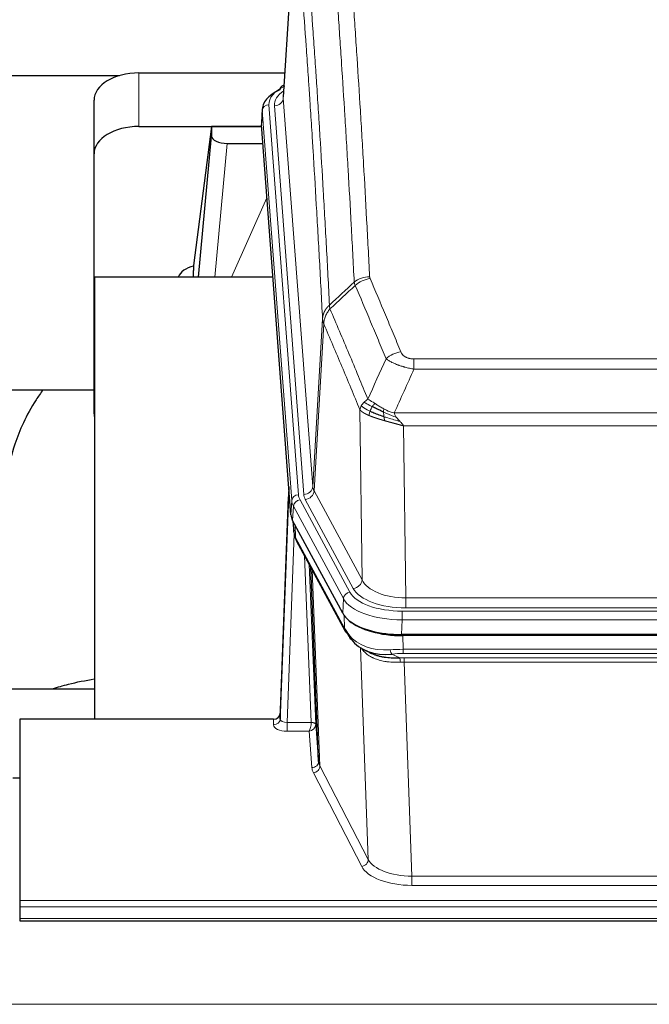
# Model space of a CAD drawing. Header units: inches. Extents: x 0 to 23760, y -13 to 16800.
# Tile 224 of 247: x 17904 to 18184, y 14336 to 14773. Entities that reach past the tile are written whole.
import ezdxf

# ---------------------------------------------------------------- set-up
doc = ezdxf.new("R2010")
doc.units = ezdxf.units.IN
doc.layers.add('254', color=7, linetype='Continuous', true_color=0xffffff)

msp = doc.modelspace()

# ---------------------------------------------------------------- linework, layer by layer
at = {"layer": '254', "color": 2, "linetype": 'Continuous', "lineweight": 25}
for p, q in [((18026.979, 14825.74), (18021.728, 14739.104)), ((17782.687, 14748.499), (17948.87, 14748.499)), ((17957.55, 14749.703), (18022.371, 14749.703)), ((18022.04, 14744.247), (18021.097, 14743.811)), ((17937.55, 14713.727), (17937.55, 14737.529)), ((18012.349, 14733.753), (18011.969, 14727.471)), ((18025.092, 14553.234), (18011.975, 14726.688)), ((17957.55, 14725.901), (18012.035, 14725.901)), ((17989.86, 14725.811), (17981.812, 14664.026)), ((18012.043, 14725.811), (17989.86, 14725.811)), ((17989.86, 14725.811), (17989.86, 14721.58)), ((17983.95, 14658.924), (17989.86, 14721.58)), ((17996.834, 14718.36), (18012.604, 14718.36)), ((17937.55, 14598.073), (17937.55, 14713.727)), ((17981.811, 14664.019), (17981.812, 14664.026)), ((17981.811, 14664.019), (17981.811, 14661.834)), ((17937.837, 14658.924), (17937.837, 14462.356)), ((18017.106, 14658.924), (17937.837, 14658.924)), ((17865.778, 14608.845), (17937.524, 14608.845)), ((18024.156, 14565.615), (18020.398, 14464.977)), ((18020.387, 14462.44), (18024.076, 14561.222)), ((18048.131, 14509.442), (18025.877, 14550.657)), ((18026.005, 14550.42), (18026.368, 14545.618)), ((18026.361, 14545.731), (18026.191, 14550.075)), ((18026.361, 14545.731), (18026.368, 14545.618)), ((18027.506, 14541.822), (18049.253, 14501.547)), ((18037.412, 14443.611), (18033.985, 14529.822)), ((18290.7, 14500.004), (18074.293, 14500.004)), ((18290.108, 14499.522), (18074.885, 14499.522)), ((18057.394, 14493.37), (18060.138, 14491.984)), ((17937.834, 14475.695), (17865.838, 14475.695)), ((18020.398, 14464.977), (18020.387, 14462.44)), ((17904.497, 14462.355), (17904.497, 14381.72)), ((18017.399, 14462.355), (17904.497, 14462.355)), ((18036.184, 14460.229), (18037.412, 14443.611)), ((17904.497, 14436.157), (17901.497, 14436.157)), ((17904.497, 14381.72), (17904.497, 14378.986)), ((17904.497, 14378.986), (17904.497, 14373.738)), ((17904.497, 14373.738), (17904.497, 14372.723)), ((17904.497, 14372.723), (18461.497, 14372.723))]:
    msp.add_line(p, q, dxfattribs=at)
at = {"layer": '254', "color": 110, "linetype": 'Continuous', "lineweight": 13}
for p, q in [((18026.981, 14825.118), (18021.733, 14738.529)), ((17957.55, 14725.901), (17957.55, 14749.703)), ((18015.349, 14735.537), (18028.46, 14562.177)), ((18017.741, 14735.102), (18030.807, 14562.329)), ((18021.733, 14738.529), (18034.799, 14565.756)), ((18012.355, 14732.967), (18011.975, 14726.688)), ((18025.466, 14559.607), (18012.355, 14732.967)), ((17996.834, 14718.36), (17991.227, 14658.924)), ((17998.639, 14658.924), (18014.435, 14694.147)), ((18034.799, 14565.756), (18039.176, 14640.432)), ((18039.732, 14638.098), (18035.38, 14563.846)), ((18079.825, 14622.551), (18285.168, 14622.551)), ((18079.825, 14617.988), (18079.825, 14622.551)), ((18285.168, 14617.988), (18079.825, 14617.988)), ((18056.732, 14524.303), (18055.775, 14599.954)), ((18071.094, 14598.508), (18293.899, 14598.508)), ((18289.787, 14592.764), (18075.207, 14592.764)), ((18075.207, 14592.764), (18076.175, 14516.268)), ((18029.157, 14559.886), (18051.331, 14518.82)), ((18052.856, 14520.495), (18031.505, 14560.038)), ((18035.38, 14563.846), (18056.732, 14524.303)), ((18025.092, 14553.234), (18025.466, 14559.607)), ((18026.25, 14557.029), (18025.877, 14550.657)), ((18048.424, 14515.964), (18026.25, 14557.029)), ((18026.007, 14550.415), (18026.361, 14545.731)), ((18026.928, 14548.71), (18027.146, 14543.152)), ((18026.511, 14544.76), (18023.38, 14460.908)), ((18027.146, 14543.152), (18048.894, 14502.877)), ((18034.186, 14460.995), (18031.164, 14535.047)), ((18033.291, 14531.107), (18036.184, 14460.229)), ((18034.53, 14528.812), (18037.998, 14441.601)), ((18076.175, 14511.854), (18076.175, 14516.268)), ((18076.175, 14516.268), (18288.818, 14516.268)), ((18048.131, 14509.442), (18048.424, 14515.964)), ((18288.818, 14511.854), (18076.175, 14511.854)), ((18048.894, 14502.877), (18048.717, 14508.512)), ((18074.586, 14510.431), (18290.407, 14510.431)), ((18074.586, 14506.525), (18074.586, 14510.431)), ((18074.586, 14506.525), (18074.293, 14500.004)), ((18290.407, 14506.525), (18074.586, 14506.525)), ((18074.885, 14499.522), (18075.076, 14493.431)), ((18059.483, 14399.986), (18056.047, 14494.126)), ((18070.052, 14491.337), (18073.505, 14489.592)), ((18075.076, 14491.566), (18075.076, 14493.431)), ((18075.076, 14493.431), (18289.917, 14493.431)), ((18289.917, 14491.566), (18075.076, 14491.566)), ((18075.418, 14487.758), (18075.418, 14489.623)), ((18075.418, 14489.623), (18289.575, 14489.623)), ((18075.418, 14487.758), (18078.892, 14392.582)), ((18289.575, 14487.758), (18075.418, 14487.758)), ((18017.389, 14459.907), (18017.399, 14462.355)), ((18023.38, 14460.908), (18023.38, 14456.993)), ((18023.38, 14460.908), (18034.185, 14460.908)), ((18023.38, 14456.993), (18033.222, 14456.993)), ((18034.416, 14440.845), (18033.222, 14456.993)), ((18056.574, 14396.923), (18035.089, 14438.538)), ((18037.998, 14441.601), (18059.483, 14399.986)), ((18078.892, 14392.582), (18286.102, 14392.582)), ((18078.892, 14392.582), (18078.892, 14388.481)), ((18286.102, 14388.481), (18078.892, 14388.481)), ((17904.497, 14381.72), (18461.497, 14381.72)), ((17904.497, 14378.986), (18461.497, 14378.986)), ((17904.497, 14373.738), (18461.497, 14373.738)), ((15118.997, 14335.609), (20343.997, 14335.609))]:
    msp.add_line(p, q, dxfattribs=at)
at = {"layer": '254', "color": 2, "linetype": 'Continuous', "lineweight": 25}
for centre, major_axis, ratio, start_param, end_param in [((17957.55, 14737.529), (-20, 0), 0.608706, 4.712389, 6.2831853), ((18022.354, 14741.087), (1.258, -2.724), 0.6272114, 3.1415983, 4.0254232), ((18039.369, 14733.25), (-27.03, 0.194), 0.4633579, 5.502135, 6.3212481), ((17957.55, 14713.727), (-20, 0), 0.608706, 4.712389, 6.2831853), ((17996.887, 14721.605), (7.027, 0.031), 0.4617281, 3.1395348, 4.7027345), ((17984.691, 14656.845), (10.208, 0), 0.7029015, 1.8567446, 2.8477011), ((17984.691, 14465.454), (-10.152, 515.131), 0.0020796, 5.0973622, 5.1034662), ((17957.55, 14598.073), (-20, 0), 0.608706, 0, 0.1694742), ((18052.113, 14553.673), (27.037, 0.006), 0.4611335, 3.1763491, 3.3855005), ((18054.156, 14525.943), (-27.174, 22.247), 0.2659533, 0.2482949, 0.2802751), ((18053.006, 14555.219), (26.161, 11.46), 0.4493681, 3.0159633, 3.1613144), ((18030.859, 14544.043), (3.584, 1.776), 0.8816114, 2.7716102, 3.1419462), ((18074.351, 14512.488), (27.023, 0.034), 0.4619935, 3.3853572, 3.670307), ((18074.351, 14512.488), (27.023, 0.034), 0.4619935, 3.670307, 4.7096668), ((18074.911, 14511.997), (27.01, 0.015), 0.4618579, 3.6271853, 4.7111791), ((18075.725, 14485.997), (-27.355, 20.182), 0.1876908, 0.3765826, 0.5974134), ((18052.773, 14503.447), (3.52, 1.9), 0.8606628, 3.1415888, 3.5094104), ((18073.029, 14483.135), (-23.434, 19.972), 0.1471226, 0.3626514, 0.5834823), ((18054.549, 14500.765), (3.195, 2.407), 0.6715965, 2.6043549, 3.391291), ((18074.822, 14514.815), (23.359, 16.381), 0.7286412, 3.1732971, 4.057134), ((18017.4, 14465.068), (3, 0.002), 0.9042699, 4.7116987, 6.2488686)]:
    msp.add_ellipse(centre, major_axis=major_axis, ratio=ratio, start_param=start_param, end_param=end_param, dxfattribs=at)
at = {"layer": '254', "color": 110, "linetype": 'Continuous', "lineweight": 13}
for centre, major_axis, ratio, start_param, end_param in [((18039.369, 14735.911), (-24.034, 0.016), 0.461198, 5.4992389, 6.318352), ((18022.354, 14741.087), (1.258, -2.724), 0.6272114, 2.6666598, 3.1415983), ((18041.76, 14735.476), (-24.034, 0.016), 0.461198, 5.6862399, 6.318352), ((18015.349, 14732.876), (2.991, 0.226), 0.8864705, 1.5038552, 3.0222916), ((18017.741, 14738.65), (3.989, 0.302), 0.8864705, 4.6454478, 6.1638843), ((18060.13, 14650.803), (-9.987, -0.512), 0.8285973, 4.6699673, 5.4273767), ((18060.317, 14650.011), (-9.188, -3.948), 0.8056434, 4.3791539, 5.1247913), ((18073.978, 14617.549), (-9.245, -3.812), 0.7933159, 4.3962573, 5.1392153), ((18024.076, 14559.069), (0.214, 6.443), 0.0117452, 0.5090713, 1.2305416), ((18030.807, 14565.877), (3.989, 0.302), 0.8864705, 4.6454478, 6.1638843), ((18054.825, 14566.267), (20.038, 0.241), 0.4621297, 3.1708089, 3.3799603), ((18027.074, 14561.131), (2.998, -0.112), 0.4302668, 3.1576572, 3.7226285), ((18028.46, 14559.516), (2.991, 0.226), 0.8864705, 1.5038552, 3.0222916), ((18029.157, 14557.225), (2.64, 1.425), 0.8606628, 1.1357626, 2.6541991), ((18052.478, 14562.567), (24.033, 0.005), 0.4611335, 3.1763491, 3.3855005), ((18054.825, 14562.719), (24.033, 0.005), 0.4611335, 3.1763491, 3.3855005), ((18031.505, 14563.586), (3.52, 1.9), 0.8606628, 4.2773553, 5.7957917), ((18052.478, 14559.906), (-27.028, 0.171), 0.4605352, 0.0378207, 0.2469722), ((18054.156, 14525.943), (-27.538, 20.422), 0.1820491, 0.3394771, 0.3714575), ((18031.025, 14543.722), (3.52, 1.9), 0.8606628, 2.7414655, 3.1415888), ((18052.856, 14524.043), (3.52, 1.9), 0.8606628, 4.2773553, 5.7957917), ((18076.096, 14523.327), (-24.002, 0.049), 0.477994, 0.2537759, 1.5750883), ((18076.096, 14526.875), (-20.002, 0.126), 0.5302672, 0.2567917, 1.5781041), ((18051.331, 14516.159), (2.64, 1.425), 0.8606628, 1.1357626, 2.6541991), ((18074.638, 14521.528), (24.02, 0.03), 0.4619935, 3.3853572, 4.7096668), ((18074.638, 14518.867), (-27.018, 0.111), 0.4567867, 0.246464, 1.5707737), ((18052.773, 14503.447), (3.52, 1.9), 0.8606628, 2.7414655, 3.1415888), ((18074.822, 14514.815), (25.329, 12.681), 0.6929209, 3.2824386, 4.1662755), ((18075.725, 14485.997), (-27.015, 0.091), 0.2751837, 4.7373543, 4.9581852), ((18070.052, 14495.173), (-0.368, 3.983), 0.2964475, 2.0527062, 2.8396422), ((18075.725, 14482.162), (-23.017, 0.318), 0.4083138, 4.7462544, 4.9670852), ((18076.207, 14479.811), (-24.025, 0.387), 0.4081205, 4.7518285, 4.8316761), ((18073.505, 14485.757), (0.131, -3.998), 0.1099517, 2.0830946, 2.8518059), ((18076.207, 14475.976), (-20.023, 0.877), 0.5868265, 4.777515, 4.8573626), ((18023.392, 14459.907), (6.003, 0.008), 0.4854373, 3.1388974, 4.7096937), ((18017.389, 14462.531), (-3, 0.013), 0.8746179, 1.5745081, 3.1116779), ((18023.392, 14462.531), (3.004, 0.138), 0.5390598, 3.1127167, 4.683513), ((18033.222, 14459.617), (0.506, 2.997), 0.2740591, 3.694004, 5.2037138), ((18033.222, 14459.617), (2.669, 1.608), 0.8008031, 4.262859, 5.7725688), ((18033.186, 14460.964), (-1.001, 0.011), 0.9036674, 3.0924533, 3.1882187), ((18034.185, 14460.047), (1.996, -0.13), 0.4297663, 0.0674602, 1.5988341), ((18034.186, 14460.134), (1.998, 0.082), 0.4302193, 0.0160628, 1.553239), ((18033.186, 14460.103), (2.996, 0.15), 0.8842154, 6.1784611, 6.2742266), ((18034.416, 14443.468), (-2.992, -0.221), 0.8740585, 1.5062672, 3.1117425), ((18057.415, 14443.866), (-20.016, 0.121), 0.4848834, 0.0387668, 0.248091), ((18057.415, 14441.242), (-23.014, 0.002), 0.4845187, 0.0358431, 0.2451673), ((18035.089, 14441.161), (-2.666, -1.376), 0.8484453, 1.1579292, 2.76165), ((18056.574, 14399.547), (-2.666, -1.376), 0.8484453, 1.1579292, 2.76165), ((18078.898, 14402.256), (-20.013, 0.104), 0.483363, 0.2476114, 1.5729934), ((18078.898, 14399.632), (23.012, 0.004), 0.4845836, 3.3866449, 4.7120269)]:
    msp.add_ellipse(centre, major_axis=major_axis, ratio=ratio, start_param=start_param, end_param=end_param, dxfattribs=at)
for points, knots in [([(18048.171, 14841.744), (18048.729, 14835.124), (18049.829, 14821.634), (18051.437, 14800.649), (18052.479, 14786.16), (18053.25, 14775.106), (18053.632, 14769.532), (18054.011, 14763.887), (18054.262, 14760.109), (18054.387, 14758.211), (18055.011, 14748.687), (18055.502, 14740.945), (18056.227, 14729.15), (18056.467, 14725.189), (18056.943, 14717.206), (18057.179, 14713.185), (18057.881, 14701.032), (18058.802, 14684.59), (18059.692, 14667.671), (18060.13, 14659.092)], [0, 0, 0, 0, 0.125, 0.25, 0.375, 0.375, 0.4375, 0.46875, 0.46875, 0.5, 0.5, 0.625, 0.625, 0.6875, 0.6875, 0.75, 0.75, 0.875, 1, 1, 1, 1]), ([(18053.262, 14656.716), (18052.824, 14665.285), (18051.932, 14682.183), (18051.01, 14698.606), (18050.307, 14710.745), (18050.071, 14714.761), (18049.595, 14722.734), (18049.355, 14726.691), (18048.628, 14738.473), (18048.136, 14746.205), (18047.512, 14755.719), (18047.387, 14757.613), (18047.135, 14761.388), (18046.756, 14767.025), (18046.373, 14772.593), (18045.602, 14783.635), (18044.558, 14798.107), (18042.948, 14819.068), (18041.846, 14832.542), (18041.288, 14839.155)], [0, 0, 0, 0, 0.125, 0.25, 0.25, 0.3125, 0.3125, 0.375, 0.375, 0.5, 0.5, 0.53125, 0.53125, 0.5625, 0.625, 0.625, 0.75, 0.875, 1, 1, 1, 1]), ([(18030.036, 14831.734), (18030.608, 14825.043), (18031.735, 14811.401), (18033.38, 14790.159), (18034.447, 14775.48), (18035.235, 14764.276), (18035.626, 14758.626), (18036.078, 14751.949), (18036.27, 14749.069), (18036.398, 14747.145), (18036.462, 14746.181), (18036.781, 14741.351), (18037.161, 14735.508), (18037.599, 14728.607), (18037.785, 14725.632), (18037.909, 14723.645), (18037.971, 14722.65), (18038.527, 14713.672), (18039.5, 14697.464), (18040.911, 14672.412), (18041.819, 14655.216), (18042.265, 14646.494)], [0, 0, 0, 0, 0.125, 0.25, 0.375, 0.375, 0.4375, 0.46875, 0.484375, 0.484375, 0.5, 0.5, 0.5625, 0.59375, 0.609375, 0.609375, 0.625, 0.625, 0.75, 0.875, 1, 1, 1, 1]), ([(18039.176, 14640.432), (18038.731, 14649.126), (18037.825, 14666.268), (18036.418, 14691.242), (18035.448, 14707.4), (18034.894, 14716.351), (18034.832, 14717.343), (18034.708, 14719.324), (18034.522, 14722.29), (18034.086, 14729.17), (18033.707, 14734.995), (18033.389, 14739.811), (18033.325, 14740.772), (18033.198, 14742.69), (18033.006, 14745.562), (18032.555, 14752.219), (18032.165, 14757.853), (18031.379, 14769.023), (18030.316, 14783.66), (18028.675, 14804.841), (18027.551, 14818.445), (18026.981, 14825.118)], [0, 0, 0, 0, 0.125, 0.25, 0.375, 0.375, 0.390625, 0.390625, 0.40625, 0.4375, 0.5, 0.5, 0.515625, 0.515625, 0.53125, 0.5625, 0.625, 0.625, 0.75, 0.875, 1, 1, 1, 1]), ([(18060.317, 14658.297), (18060.261, 14658.428), (18060.218, 14658.56), (18060.155, 14658.825), (18060.136, 14658.958), (18060.13, 14659.092)], [0, 0, 0, 0, 0.5, 0.5, 1, 1, 1, 1]), ([(18060.317, 14658.297), (18062.603, 14652.957), (18064.884, 14647.57), (18068.299, 14639.422), (18069.437, 14636.694), (18071.709, 14631.217), (18072.844, 14628.467), (18073.978, 14625.705)], [0, 0, 0, 0, 0.5, 0.5, 0.75, 0.75, 1, 1, 1, 1]), ([(18067.398, 14622.648), (18066.263, 14625.406), (18065.126, 14628.154), (18062.851, 14633.627), (18061.712, 14636.352), (18058.293, 14644.493), (18056.009, 14649.874), (18053.721, 14655.211)], [0, 0, 0, 0, 0.25, 0.25, 0.5, 0.5, 1, 1, 1, 1]), ([(18039.176, 14640.432), (18039.177, 14640.447), (18039.179, 14640.477), (18039.182, 14640.522), (18039.185, 14640.567), (18039.189, 14640.611), (18039.192, 14640.656), (18039.196, 14640.701), (18039.201, 14640.746), (18039.205, 14640.791), (18039.21, 14640.835), (18039.215, 14640.88), (18039.221, 14640.925), (18039.226, 14640.969), (18039.232, 14641.014), (18039.238, 14641.059), (18039.244, 14641.103), (18039.251, 14641.148), (18039.258, 14641.192), (18039.265, 14641.237), (18039.272, 14641.281), (18039.28, 14641.326), (18039.288, 14641.37), (18039.296, 14641.415), (18039.304, 14641.459), (18039.313, 14641.503), (18039.322, 14641.548), (18039.331, 14641.592), (18039.34, 14641.636), (18039.35, 14641.68), (18039.36, 14641.724), (18039.37, 14641.768), (18039.38, 14641.813), (18039.391, 14641.857), (18039.402, 14641.901), (18039.413, 14641.944), (18039.424, 14641.988), (18039.436, 14642.032), (18039.448, 14642.076), (18039.46, 14642.12), (18039.472, 14642.163), (18039.485, 14642.207), (18039.498, 14642.251), (18039.511, 14642.294), (18039.524, 14642.338), (18039.538, 14642.381), (18039.552, 14642.424), (18039.566, 14642.468), (18039.58, 14642.511), (18039.595, 14642.554), (18039.61, 14642.597), (18039.625, 14642.64), (18039.64, 14642.683), (18039.655, 14642.726), (18039.671, 14642.769), (18039.687, 14642.812), (18039.704, 14642.855), (18039.72, 14642.897), (18039.737, 14642.94), (18039.754, 14642.983), (18039.771, 14643.025), (18039.789, 14643.067), (18039.806, 14643.11), (18039.824, 14643.152), (18039.842, 14643.194), (18039.861, 14643.236), (18039.879, 14643.278), (18039.898, 14643.32), (18039.918, 14643.362), (18039.937, 14643.404), (18039.957, 14643.446), (18039.976, 14643.487), (18039.996, 14643.529), (18040.017, 14643.57), (18040.037, 14643.612), (18040.058, 14643.653), (18040.085, 14643.706), (18040.119, 14643.771), (18040.16, 14643.848), (18040.201, 14643.925), (18040.244, 14644.001), (18040.287, 14644.077), (18040.331, 14644.152), (18040.376, 14644.227), (18040.421, 14644.302), (18040.468, 14644.377), (18040.515, 14644.451), (18040.563, 14644.525), (18040.612, 14644.599), (18040.661, 14644.672), (18040.711, 14644.745), (18040.762, 14644.817), (18040.814, 14644.889), (18040.866, 14644.961), (18040.919, 14645.032), (18040.973, 14645.103), (18041.028, 14645.174), (18041.083, 14645.244), (18041.139, 14645.314), (18041.196, 14645.383), (18041.254, 14645.452), (18041.312, 14645.521), (18041.371, 14645.589), (18041.43, 14645.656), (18041.491, 14645.724), (18041.551, 14645.79), (18041.613, 14645.857), (18041.675, 14645.923), (18041.738, 14645.988), (18041.802, 14646.053), (18041.866, 14646.117), (18041.931, 14646.181), (18041.997, 14646.245), (18042.063, 14646.308), (18042.13, 14646.37), (18042.197, 14646.432), (18042.243, 14646.473), (18042.265, 14646.494)], [0, 0, 0, 0, 0.0066687, 0.0133374, 0.0200061, 0.0266746, 0.0333432, 0.0400116, 0.0466801, 0.0533484, 0.0600168, 0.066685, 0.0733532, 0.0800214, 0.0866895, 0.0933575, 0.1000255, 0.1066935, 0.1133614, 0.1200292, 0.126697, 0.1333647, 0.1400324, 0.1467001, 0.1533676, 0.1600352, 0.1667026, 0.1733701, 0.1800374, 0.1867047, 0.193372, 0.2000392, 0.2067064, 0.2133735, 0.2200405, 0.2267075, 0.2333745, 0.2400414, 0.2467082, 0.253375, 0.2600418, 0.2667085, 0.2733751, 0.2800417, 0.2867082, 0.2933747, 0.3000412, 0.3067075, 0.3133739, 0.3200401, 0.3267064, 0.3333725, 0.3400387, 0.3467047, 0.3533708, 0.3600367, 0.3667026, 0.3733685, 0.3800343, 0.3867001, 0.3933658, 0.4000315, 0.4066971, 0.4133626, 0.4200281, 0.4266936, 0.433359, 0.4400243, 0.4466896, 0.4533549, 0.4600201, 0.4666852, 0.4733503, 0.4800154, 0.4866804, 0.4933453, 0.5000102, 0.5125098, 0.5250093, 0.5375088, 0.5500082, 0.5625077, 0.5750071, 0.5875066, 0.600006, 0.6125054, 0.6250049, 0.6375043, 0.6500037, 0.6625032, 0.6750026, 0.6875021, 0.7000016, 0.7125011, 0.7250006, 0.7375001, 0.7499997, 0.7624993, 0.7749989, 0.7874985, 0.7999982, 0.812498, 0.8249977, 0.8374975, 0.8499974, 0.8624973, 0.8749972, 0.8874972, 0.8999973, 0.9124974, 0.9249976, 0.9374978, 0.9499981, 0.9624985, 0.9749989, 0.9874994, 1, 1, 1, 1]), ([(18039.732, 14638.098), (18039.753, 14638.682), (18039.831, 14639.269), (18040.095, 14640.436), (18040.281, 14641.015), (18040.752, 14642.147), (18041.037, 14642.699), (18041.696, 14643.763), (18042.069, 14644.274), (18042.477, 14644.757)], [0, 0, 0, 0, 0.25, 0.25, 0.5, 0.5, 0.75, 0.75, 1, 1, 1, 1]), ([(18042.477, 14644.757), (18042.402, 14645.051), (18042.36, 14645.353), (18042.302, 14645.943), (18042.286, 14646.23), (18042.265, 14646.494)], [0, 0, 0, 0, 0.5, 0.5, 1, 1, 1, 1]), ([(18042.477, 14644.757), (18045.299, 14638.201), (18048.115, 14631.577), (18052.329, 14621.538), (18053.732, 14618.174), (18056.534, 14611.412), (18057.933, 14608.015), (18059.331, 14604.6)], [0, 0, 0, 0, 0.5, 0.5, 0.75, 0.75, 1, 1, 1, 1]), ([(18039.732, 14638.098), (18039.727, 14638.111), (18039.717, 14638.136), (18039.702, 14638.174), (18039.687, 14638.213), (18039.671, 14638.253), (18039.656, 14638.293), (18039.641, 14638.333), (18039.625, 14638.375), (18039.61, 14638.416), (18039.594, 14638.459), (18039.579, 14638.502), (18039.564, 14638.546), (18039.548, 14638.59), (18039.533, 14638.635), (18039.518, 14638.681), (18039.503, 14638.727), (18039.488, 14638.774), (18039.473, 14638.821), (18039.458, 14638.87), (18039.444, 14638.918), (18039.429, 14638.968), (18039.415, 14639.018), (18039.401, 14639.068), (18039.387, 14639.119), (18039.373, 14639.171), (18039.36, 14639.224), (18039.339, 14639.308), (18039.313, 14639.42), (18039.285, 14639.557), (18039.261, 14639.684), (18039.242, 14639.802), (18039.226, 14639.909), (18039.213, 14640.006), (18039.203, 14640.093), (18039.195, 14640.17), (18039.189, 14640.237), (18039.185, 14640.294), (18039.181, 14640.341), (18039.179, 14640.378), (18039.177, 14640.405), (18039.176, 14640.422), (18039.176, 14640.43), (18039.176, 14640.432)], [0, 0, 0, 0, 0.0155037, 0.0313049, 0.0474035, 0.0637997, 0.0804935, 0.097485, 0.1147743, 0.1323613, 0.1502462, 0.1684289, 0.1869096, 0.2056883, 0.224765, 0.2441397, 0.2638126, 0.2837835, 0.3040527, 0.32462, 0.3454856, 0.3666494, 0.3881116, 0.409872, 0.4319308, 0.454288, 0.4769435, 0.4998975, 0.5635611, 0.6228928, 0.6778927, 0.7285606, 0.7748966, 0.8169007, 0.8545729, 0.8879131, 0.9169214, 0.9415977, 0.9619421, 0.9779545, 0.989635, 0.9969835, 1, 1, 1, 1]), ([(18055.775, 14599.954), (18054.444, 14603.195), (18053.112, 14606.42), (18050.444, 14612.84), (18049.108, 14616.034), (18045.098, 14625.571), (18042.418, 14631.866), (18039.732, 14638.098)], [0, 0, 0, 0, 0.25, 0.25, 0.5, 0.5, 1, 1, 1, 1]), ([(18079.825, 14622.551), (18079.643, 14622.551), (18079.46, 14622.556), (18079.097, 14622.574), (18078.917, 14622.588), (18078.561, 14622.627), (18078.386, 14622.651), (18078.039, 14622.709), (18077.868, 14622.744), (18077.657, 14622.794), (18077.615, 14622.804), (18077.532, 14622.825), (18077.407, 14622.858), (18077.286, 14622.894), (18077.047, 14622.969), (18076.739, 14623.078), (18076.452, 14623.205), (18076.279, 14623.29), (18076.244, 14623.307), (18076.176, 14623.342), (18076.143, 14623.36), (18076.043, 14623.415), (18075.978, 14623.452), (18075.788, 14623.565), (18075.669, 14623.643), (18075.442, 14623.806), (18075.335, 14623.889), (18075.132, 14624.062), (18075.037, 14624.151), (18074.924, 14624.265), (18074.902, 14624.288), (18074.858, 14624.334), (18074.836, 14624.358), (18074.772, 14624.427), (18074.731, 14624.474), (18074.613, 14624.616), (18074.539, 14624.712), (18074.402, 14624.905), (18074.339, 14625.003), (18074.162, 14625.299), (18074.062, 14625.501), (18073.978, 14625.705)], [0, 0, 0, 0, 0.0625, 0.0625, 0.125, 0.125, 0.1875, 0.1875, 0.25, 0.25, 0.265625, 0.265625, 0.28125, 0.3125, 0.3125, 0.375, 0.4375, 0.4375, 0.453125, 0.453125, 0.46875, 0.46875, 0.5, 0.5, 0.5625, 0.5625, 0.625, 0.625, 0.6875, 0.6875, 0.703125, 0.703125, 0.71875, 0.71875, 0.75, 0.75, 0.8125, 0.8125, 0.875, 0.875, 1, 1, 1, 1]), ([(18079.825, 14617.988), (18079.491, 14618.048), (18079.157, 14618.112), (18078.494, 14618.245), (18078.166, 14618.315), (18077.19, 14618.532), (18076.553, 14618.688), (18075.85, 14618.877), (18075.772, 14618.898), (18075.616, 14618.941), (18075.539, 14618.962), (18075.307, 14619.027), (18075.155, 14619.071), (18074.7, 14619.205), (18074.105, 14619.388), (18073.532, 14619.579), (18073.111, 14619.726), (18072.903, 14619.801), (18072.697, 14619.876), (18072.561, 14619.927), (18072.493, 14619.953), (18071.887, 14620.183), (18071.379, 14620.393), (18070.66, 14620.717), (18070.428, 14620.826), (18070.089, 14620.992), (18069.978, 14621.048), (18069.76, 14621.159), (18069.652, 14621.216), (18069.125, 14621.498), (18068.737, 14621.725), (18068.022, 14622.184), (18067.696, 14622.415), (18067.398, 14622.648)], [0, 0, 0, 0, 0.0625, 0.0625, 0.125, 0.125, 0.25, 0.25, 0.265625, 0.265625, 0.28125, 0.28125, 0.3125, 0.3125, 0.375, 0.4375, 0.4375, 0.46875, 0.484375, 0.484375, 0.5, 0.5, 0.625, 0.625, 0.6875, 0.6875, 0.71875, 0.71875, 0.75, 0.75, 0.875, 0.875, 1, 1, 1, 1]), ([(18057.624, 14603.255), (18057.87, 14603.499), (18058.136, 14603.735), (18058.707, 14604.184), (18059.011, 14604.398), (18059.331, 14604.6)], [0, 0, 0, 0, 0.5, 0.5, 1, 1, 1, 1]), ([(18062.507, 14602.704), (18062.208, 14602.898), (18061.917, 14603.086), (18060.791, 14603.807), (18060.024, 14604.272), (18059.331, 14604.6)], [0, 0, 0, 0, 0.25, 0.25, 1, 1, 1, 1]), ([(18055.775, 14599.954), (18055.832, 14600.24), (18055.914, 14600.527), (18056.127, 14601.1), (18056.259, 14601.385), (18056.414, 14601.667)], [0, 0, 0, 0, 0.5, 0.5, 1, 1, 1, 1]), ([(18059.806, 14597.405), (18059.795, 14597.41), (18059.772, 14597.42), (18059.737, 14597.435), (18059.701, 14597.45), (18059.665, 14597.466), (18059.629, 14597.481), (18059.593, 14597.497), (18059.556, 14597.513), (18059.518, 14597.529), (18059.481, 14597.545), (18059.443, 14597.562), (18059.404, 14597.579), (18059.365, 14597.596), (18059.326, 14597.614), (18059.287, 14597.631), (18059.247, 14597.649), (18059.207, 14597.667), (18059.166, 14597.685), (18059.126, 14597.704), (18059.085, 14597.723), (18059.043, 14597.742), (18059.002, 14597.761), (18058.96, 14597.78), (18058.918, 14597.8), (18058.875, 14597.82), (18058.832, 14597.84), (18058.79, 14597.861), (18058.746, 14597.881), (18058.703, 14597.902), (18058.659, 14597.923), (18058.615, 14597.945), (18058.571, 14597.966), (18058.527, 14597.988), (18058.483, 14598.011), (18058.438, 14598.033), (18058.393, 14598.056), (18058.348, 14598.079), (18058.303, 14598.102), (18058.258, 14598.125), (18058.212, 14598.149), (18058.167, 14598.173), (18058.121, 14598.197), (18058.075, 14598.222), (18058.03, 14598.246), (18057.984, 14598.271), (18057.938, 14598.297), (18057.892, 14598.322), (18057.845, 14598.348), (18057.799, 14598.374), (18057.753, 14598.4), (18057.707, 14598.427), (18057.661, 14598.454), (18057.614, 14598.481), (18057.568, 14598.508), (18057.522, 14598.536), (18057.476, 14598.564), (18057.43, 14598.592), (18057.384, 14598.621), (18057.338, 14598.649), (18057.292, 14598.678), (18057.246, 14598.708), (18057.2, 14598.737), (18057.155, 14598.767), (18057.109, 14598.797), (18057.064, 14598.828), (18057.019, 14598.859), (18056.974, 14598.89), (18056.929, 14598.921), (18056.884, 14598.952), (18056.84, 14598.984), (18056.796, 14599.016), (18056.752, 14599.049), (18056.708, 14599.082), (18056.665, 14599.115), (18056.622, 14599.148), (18056.579, 14599.181), (18056.536, 14599.215), (18056.494, 14599.249), (18056.452, 14599.284), (18056.411, 14599.319), (18056.37, 14599.354), (18056.329, 14599.389), (18056.289, 14599.425), (18056.249, 14599.46), (18056.209, 14599.497), (18056.17, 14599.533), (18056.131, 14599.57), (18056.093, 14599.607), (18056.056, 14599.644), (18056.019, 14599.682), (18055.982, 14599.72), (18055.946, 14599.758), (18055.91, 14599.797), (18055.876, 14599.836), (18055.841, 14599.875), (18055.807, 14599.914), (18055.786, 14599.941), (18055.775, 14599.954)], [0, 0, 0, 0, 0.0060657, 0.012223, 0.0184718, 0.0248123, 0.0312443, 0.0377679, 0.0443831, 0.0510899, 0.0578883, 0.0647782, 0.0717598, 0.0788329, 0.0859977, 0.093254, 0.1006019, 0.1080414, 0.1155725, 0.1231952, 0.1309095, 0.1387154, 0.1466129, 0.1546019, 0.1626826, 0.1708549, 0.1791188, 0.1874742, 0.1959213, 0.20446, 0.2130903, 0.2218121, 0.2306256, 0.2395307, 0.2485274, 0.2576156, 0.2667955, 0.276067, 0.2854301, 0.2948848, 0.3044311, 0.314069, 0.3237985, 0.3336196, 0.3435324, 0.3535367, 0.3636326, 0.3738202, 0.3840993, 0.3944701, 0.4049324, 0.4154864, 0.426132, 0.4368691, 0.4476979, 0.4586183, 0.4696303, 0.480734, 0.4919292, 0.503216, 0.5145945, 0.5260645, 0.5376262, 0.5492795, 0.5610244, 0.5728609, 0.584789, 0.5968087, 0.60892, 0.621123, 0.6334175, 0.6458037, 0.6582815, 0.6708509, 0.6835119, 0.6962645, 0.7091087, 0.7220445, 0.735072, 0.748191, 0.7614017, 0.774704, 0.7880979, 0.8015834, 0.8151605, 0.8288293, 0.8425896, 0.8564416, 0.8703852, 0.8844204, 0.8985472, 0.9127656, 0.9270756, 0.9414773, 0.9559705, 0.9705554, 0.9852319, 1, 1, 1, 1]), ([(18056.414, 14601.667), (18056.57, 14601.942), (18056.75, 14602.214), (18057.154, 14602.745), (18057.379, 14603.004), (18057.624, 14603.255)], [0, 0, 0, 0, 0.5, 0.5, 1, 1, 1, 1]), ([(18060.297, 14599.251), (18059.862, 14599.455), (18059.452, 14599.659), (18057.922, 14600.474), (18057.026, 14601.083), (18056.414, 14601.667)], [0, 0, 0, 0, 0.25, 0.25, 1, 1, 1, 1]), ([(18061.282, 14601.324), (18060.911, 14601.512), (18060.554, 14601.694), (18059.194, 14602.4), (18058.323, 14602.872), (18057.624, 14603.255)], [0, 0, 0, 0, 0.25, 0.25, 1, 1, 1, 1]), ([(18059.806, 14597.405), (18059.842, 14597.586), (18059.885, 14597.791), (18059.99, 14598.237), (18060.053, 14598.478), (18060.179, 14598.9), (18060.235, 14599.074), (18060.297, 14599.251)], [0, 0, 0, 0, 0.375, 0.375, 0.75, 0.75, 1, 1, 1, 1]), ([(18060.297, 14599.251), (18060.327, 14599.339), (18060.36, 14599.428), (18060.494, 14599.786), (18060.607, 14600.056), (18060.857, 14600.585), (18060.993, 14600.843), (18061.184, 14601.167), (18061.233, 14601.247), (18061.282, 14601.324)], [0, 0, 0, 0, 0.125, 0.125, 0.5, 0.5, 0.875, 0.875, 1, 1, 1, 1]), ([(18061.282, 14601.324), (18061.381, 14601.479), (18061.482, 14601.627), (18061.739, 14601.971), (18061.897, 14602.155), (18062.207, 14602.471), (18062.361, 14602.602), (18062.507, 14602.704)], [0, 0, 0, 0, 0.25, 0.25, 0.625, 0.625, 1, 1, 1, 1]), ([(18066.476, 14600.297), (18066.296, 14600.392), (18066.117, 14600.49), (18065.41, 14600.884), (18064.895, 14601.191), (18063.901, 14601.805), (18063.422, 14602.112), (18062.808, 14602.509), (18062.656, 14602.607), (18062.507, 14602.704)], [0, 0, 0, 0, 0.125, 0.125, 0.5, 0.5, 0.875, 0.875, 1, 1, 1, 1]), ([(18066.326, 14598.927), (18066.324, 14599.082), (18066.326, 14599.23), (18066.339, 14599.574), (18066.355, 14599.757), (18066.403, 14600.07), (18066.435, 14600.199), (18066.476, 14600.297)], [0, 0, 0, 0, 0.25, 0.25, 0.625, 0.625, 1, 1, 1, 1]), ([(18071.094, 14598.508), (18069.874, 14598.774), (18068.697, 14599.216), (18067.204, 14599.919), (18066.836, 14600.105), (18066.476, 14600.297)], [0, 0, 0, 0, 0.75, 0.75, 1, 1, 1, 1]), ([(18066.809, 14595.074), (18066.787, 14595.08), (18066.743, 14595.092), (18066.677, 14595.111), (18066.611, 14595.13), (18066.545, 14595.149), (18066.479, 14595.168), (18066.413, 14595.187), (18066.347, 14595.206), (18066.28, 14595.225), (18066.214, 14595.244), (18066.148, 14595.263), (18066.081, 14595.282), (18066.015, 14595.301), (18065.948, 14595.321), (18065.882, 14595.34), (18065.815, 14595.359), (18065.748, 14595.379), (18065.682, 14595.398), (18065.615, 14595.418), (18065.548, 14595.437), (18065.481, 14595.457), (18065.414, 14595.477), (18065.347, 14595.496), (18065.28, 14595.516), (18065.214, 14595.536), (18065.147, 14595.556), (18065.08, 14595.576), (18065.012, 14595.596), (18064.945, 14595.616), (18064.878, 14595.636), (18064.811, 14595.656), (18064.744, 14595.677), (18064.677, 14595.697), (18064.61, 14595.717), (18064.543, 14595.738), (18064.476, 14595.758), (18064.409, 14595.779), (18064.342, 14595.799), (18064.274, 14595.82), (18064.207, 14595.841), (18064.14, 14595.862), (18064.073, 14595.882), (18064.006, 14595.903), (18063.939, 14595.924), (18063.872, 14595.945), (18063.805, 14595.966), (18063.738, 14595.988), (18063.671, 14596.009), (18063.604, 14596.03), (18063.537, 14596.051), (18063.47, 14596.073), (18063.404, 14596.094), (18063.337, 14596.116), (18063.27, 14596.138), (18063.203, 14596.159), (18063.137, 14596.181), (18063.07, 14596.203), (18063.004, 14596.225), (18062.937, 14596.246), (18062.871, 14596.268), (18062.804, 14596.29), (18062.738, 14596.313), (18062.672, 14596.335), (18062.606, 14596.357), (18062.539, 14596.379), (18062.473, 14596.402), (18062.407, 14596.424), (18062.342, 14596.447), (18062.276, 14596.469), (18062.21, 14596.492), (18062.144, 14596.515), (18062.079, 14596.537), (18062.013, 14596.56), (18061.948, 14596.583), (18061.883, 14596.606), (18061.818, 14596.629), (18061.753, 14596.653), (18061.688, 14596.676), (18061.623, 14596.699), (18061.558, 14596.722), (18061.494, 14596.746), (18061.429, 14596.769), (18061.365, 14596.793), (18061.301, 14596.816), (18061.237, 14596.84), (18061.173, 14596.864), (18061.109, 14596.888), (18061.045, 14596.912), (18060.982, 14596.936), (18060.918, 14596.96), (18060.855, 14596.984), (18060.792, 14597.008), (18060.729, 14597.032), (18060.666, 14597.057), (18060.604, 14597.081), (18060.541, 14597.106), (18060.479, 14597.13), (18060.417, 14597.155), (18060.355, 14597.18), (18060.293, 14597.204), (18060.232, 14597.229), (18060.17, 14597.254), (18060.109, 14597.279), (18060.048, 14597.304), (18059.987, 14597.33), (18059.927, 14597.355), (18059.866, 14597.38), (18059.826, 14597.397), (18059.806, 14597.405)], [0, 0, 0, 0, 0.0082024, 0.0164263, 0.0246716, 0.0329384, 0.0412265, 0.0495362, 0.0578672, 0.0662198, 0.0745938, 0.0829892, 0.0914062, 0.0998446, 0.1083045, 0.1167859, 0.1252887, 0.1338131, 0.1423589, 0.1509263, 0.1595151, 0.1681255, 0.1767574, 0.1854108, 0.1940858, 0.2027822, 0.2115002, 0.2202398, 0.2290008, 0.2377835, 0.2465876, 0.2554134, 0.2642606, 0.2731295, 0.2820199, 0.2909319, 0.2998654, 0.3088206, 0.3177973, 0.3267956, 0.3358154, 0.3448569, 0.35392, 0.3630047, 0.3721109, 0.3812388, 0.3903883, 0.3995594, 0.4087522, 0.4179665, 0.4272025, 0.4364601, 0.4457393, 0.4550402, 0.4643627, 0.4737069, 0.4830727, 0.4924601, 0.5018692, 0.5113, 0.5207524, 0.5302265, 0.5397222, 0.5492397, 0.5587788, 0.5683395, 0.577922, 0.5875261, 0.5971519, 0.6067994, 0.6164686, 0.6261595, 0.6358721, 0.6456064, 0.6553624, 0.6651401, 0.6749395, 0.6847606, 0.6946034, 0.704468, 0.7143542, 0.7242622, 0.734192, 0.7441434, 0.7541166, 0.7641115, 0.7741282, 0.7841666, 0.7942268, 0.8043087, 0.8144123, 0.8245377, 0.8346848, 0.8448538, 0.8550444, 0.8652568, 0.875491, 0.885747, 0.8960247, 0.9063242, 0.9166455, 0.9269886, 0.9373534, 0.9477401, 0.9581485, 0.9685787, 0.9790306, 0.9895044, 1, 1, 1, 1]), ([(18071.965, 14596.609), (18070.554, 14597.132), (18069.118, 14597.715), (18067.247, 14598.52), (18066.783, 14598.723), (18066.326, 14598.927)], [0, 0, 0, 0, 0.75, 0.75, 1, 1, 1, 1]), ([(18066.494, 14596.867), (18066.482, 14596.954), (18066.471, 14597.042), (18066.426, 14597.395), (18066.397, 14597.663), (18066.353, 14598.189), (18066.338, 14598.446), (18066.328, 14598.77), (18066.327, 14598.85), (18066.326, 14598.927)], [0, 0, 0, 0, 0.125, 0.125, 0.5, 0.5, 0.875, 0.875, 1, 1, 1, 1]), ([(18073.636, 14594.712), (18071.863, 14595.216), (18070.034, 14595.746), (18067.66, 14596.488), (18067.072, 14596.676), (18066.494, 14596.867)], [0, 0, 0, 0, 0.75, 0.75, 1, 1, 1, 1]), ([(18066.809, 14595.074), (18066.776, 14595.245), (18066.737, 14595.442), (18066.655, 14595.873), (18066.612, 14596.108), (18066.544, 14596.522), (18066.519, 14596.693), (18066.494, 14596.867)], [0, 0, 0, 0, 0.375, 0.375, 0.75, 0.75, 1, 1, 1, 1]), ([(18075.207, 14592.764), (18075.185, 14592.77), (18075.14, 14592.783), (18075.074, 14592.802), (18075.007, 14592.821), (18074.941, 14592.84), (18074.874, 14592.858), (18074.807, 14592.877), (18074.74, 14592.896), (18074.673, 14592.915), (18074.606, 14592.934), (18074.539, 14592.953), (18074.471, 14592.972), (18074.404, 14592.991), (18074.336, 14593.01), (18074.268, 14593.029), (18074.201, 14593.048), (18074.133, 14593.066), (18074.065, 14593.085), (18073.997, 14593.104), (18073.928, 14593.123), (18073.86, 14593.142), (18073.792, 14593.161), (18073.723, 14593.18), (18073.655, 14593.199), (18073.586, 14593.218), (18073.517, 14593.237), (18073.449, 14593.256), (18073.38, 14593.275), (18073.311, 14593.294), (18073.242, 14593.313), (18073.172, 14593.332), (18073.103, 14593.351), (18073.034, 14593.37), (18072.964, 14593.389), (18072.895, 14593.408), (18072.825, 14593.427), (18072.756, 14593.446), (18072.686, 14593.465), (18072.616, 14593.484), (18072.546, 14593.503), (18072.476, 14593.522), (18072.406, 14593.541), (18072.336, 14593.56), (18072.266, 14593.579), (18072.196, 14593.598), (18072.125, 14593.617), (18072.055, 14593.636), (18071.984, 14593.656), (18071.914, 14593.675), (18071.843, 14593.694), (18071.773, 14593.713), (18071.702, 14593.732), (18071.631, 14593.751), (18071.56, 14593.771), (18071.489, 14593.79), (18071.418, 14593.809), (18071.347, 14593.828), (18071.276, 14593.847), (18071.205, 14593.867), (18071.134, 14593.886), (18071.063, 14593.905), (18070.991, 14593.925), (18070.92, 14593.944), (18070.848, 14593.963), (18070.777, 14593.983), (18070.705, 14594.002), (18070.634, 14594.021), (18070.562, 14594.041), (18070.491, 14594.06), (18070.419, 14594.079), (18070.347, 14594.099), (18070.275, 14594.118), (18070.204, 14594.138), (18070.132, 14594.157), (18070.06, 14594.177), (18069.988, 14594.196), (18069.916, 14594.216), (18069.844, 14594.235), (18069.772, 14594.255), (18069.7, 14594.274), (18069.628, 14594.294), (18069.556, 14594.314), (18069.483, 14594.333), (18069.411, 14594.353), (18069.339, 14594.372), (18069.267, 14594.392), (18069.195, 14594.412), (18069.122, 14594.432), (18069.05, 14594.451), (18068.978, 14594.471), (18068.906, 14594.491), (18068.833, 14594.511), (18068.761, 14594.53), (18068.689, 14594.55), (18068.616, 14594.57), (18068.544, 14594.59), (18068.472, 14594.61), (18068.399, 14594.63), (18068.327, 14594.65), (18068.254, 14594.67), (18068.182, 14594.69), (18068.11, 14594.71), (18068.037, 14594.73), (18067.965, 14594.75), (18067.893, 14594.77), (18067.82, 14594.79), (18067.748, 14594.81), (18067.676, 14594.83), (18067.603, 14594.85), (18067.531, 14594.871), (18067.459, 14594.891), (18067.386, 14594.911), (18067.314, 14594.931), (18067.242, 14594.952), (18067.17, 14594.972), (18067.098, 14594.992), (18067.025, 14595.013), (18066.953, 14595.033), (18066.881, 14595.053), (18066.833, 14595.067), (18066.809, 14595.074)], [0, 0, 0, 0, 0.007775, 0.0155603, 0.0233558, 0.0311618, 0.038978, 0.0468046, 0.0546416, 0.0624889, 0.0703466, 0.0782147, 0.0860931, 0.093982, 0.1018813, 0.109791, 0.1177112, 0.1256417, 0.1335828, 0.1415343, 0.1494962, 0.1574687, 0.1654516, 0.173445, 0.1814489, 0.1894634, 0.1974883, 0.2055238, 0.2135699, 0.2216264, 0.2296936, 0.2377713, 0.2458596, 0.2539585, 0.2620679, 0.270188, 0.2783187, 0.28646, 0.2946119, 0.3027745, 0.3109477, 0.3191316, 0.3273261, 0.3355314, 0.3437472, 0.3519738, 0.3602111, 0.3684591, 0.3767178, 0.3849872, 0.3932673, 0.4015582, 0.4098598, 0.4181722, 0.4264954, 0.4348293, 0.443174, 0.4515295, 0.4598958, 0.4682728, 0.4766607, 0.4850594, 0.493469, 0.5018893, 0.5103206, 0.5187626, 0.5272155, 0.5356793, 0.544154, 0.5526395, 0.561136, 0.5696433, 0.5781615, 0.5866906, 0.5952307, 0.6037817, 0.6123436, 0.6209165, 0.6295003, 0.638095, 0.6467007, 0.6553174, 0.6639451, 0.6725838, 0.6812334, 0.6898941, 0.6985657, 0.7072484, 0.7159421, 0.7246468, 0.7333625, 0.7420893, 0.7508272, 0.759576, 0.768336, 0.777107, 0.7858891, 0.7946823, 0.8034866, 0.812302, 0.8211284, 0.829966, 0.8388147, 0.8476746, 0.8565455, 0.8654276, 0.8743209, 0.8832252, 0.8921408, 0.9010675, 0.9100054, 0.9189544, 0.9279147, 0.9368861, 0.9458688, 0.9548626, 0.9638676, 0.9728839, 0.9819114, 0.9909501, 1, 1, 1, 1]), ([(18071.965, 14596.609), (18071.846, 14596.767), (18071.736, 14596.924), (18071.488, 14597.319), (18071.362, 14597.556), (18071.176, 14598.031), (18071.115, 14598.269), (18071.094, 14598.508)], [0, 0, 0, 0, 0.25, 0.25, 0.625, 0.625, 1, 1, 1, 1]), ([(18073.636, 14594.712), (18073.562, 14594.792), (18073.488, 14594.871), (18073.192, 14595.189), (18072.97, 14595.427), (18072.543, 14595.901), (18072.337, 14596.137), (18072.085, 14596.452), (18072.024, 14596.531), (18071.965, 14596.609)], [0, 0, 0, 0, 0.125, 0.125, 0.5, 0.5, 0.875, 0.875, 1, 1, 1, 1]), ([(18075.207, 14592.764), (18075.054, 14593.013), (18074.878, 14593.259), (18074.495, 14593.748), (18074.288, 14593.991), (18073.93, 14594.393), (18073.783, 14594.553), (18073.636, 14594.712)], [0, 0, 0, 0, 0.375, 0.375, 0.75, 0.75, 1, 1, 1, 1]), ([(18073.824, 14487.729), (18073.335, 14487.709), (18072.851, 14487.696), (18071.892, 14487.687), (18071.416, 14487.691), (18070.474, 14487.717), (18070.007, 14487.739), (18069.082, 14487.803), (18068.623, 14487.846), (18067.942, 14487.925), (18067.716, 14487.954), (18067.378, 14488.002), (18067.266, 14488.019), (18067.043, 14488.053), (18066.932, 14488.071), (18066.38, 14488.164), (18065.949, 14488.249), (18065.106, 14488.44), (18064.281, 14488.652), (18063.495, 14488.907), (18062.729, 14489.183), (18062.355, 14489.332), (18061.946, 14489.512), (18061.901, 14489.532), (18061.811, 14489.573), (18061.765, 14489.593), (18061.631, 14489.655), (18061.365, 14489.781), (18061.107, 14489.912), (18060.603, 14490.179), (18060.28, 14490.366), (18059.664, 14490.756), (18059.369, 14490.96), (18058.809, 14491.381), (18058.543, 14491.6), (18058.165, 14491.939), (18058.042, 14492.053), (18057.864, 14492.228), (18057.806, 14492.286), (18057.69, 14492.405), (18057.634, 14492.464), (18057.356, 14492.762), (18057.151, 14493.005), (18056.773, 14493.498), (18056.6, 14493.748), (18056.445, 14494)], [0, 0, 0, 0, 0.0625, 0.0625, 0.125, 0.125, 0.1875, 0.1875, 0.25, 0.25, 0.28125, 0.28125, 0.296875, 0.296875, 0.3125, 0.3125, 0.375, 0.375, 0.4375, 0.5, 0.5, 0.5625, 0.5625, 0.5703125, 0.5703125, 0.578125, 0.578125, 0.59375, 0.625, 0.625, 0.6875, 0.6875, 0.75, 0.75, 0.8125, 0.8125, 0.84375, 0.84375, 0.859375, 0.859375, 0.875, 0.875, 0.9375, 0.9375, 1, 1, 1, 1])]:
    msp.add_open_spline(points, degree=3, knots=knots, dxfattribs=at)
for points in [[(18042.265, 14646.494), (18045.93, 14649.903), (18049.596, 14653.31), (18053.262, 14656.716)], [(18053.721, 14655.211), (18053.608, 14655.469), (18053.42, 14655.978), (18053.303, 14656.472), (18053.262, 14656.716)], [(18053.721, 14655.211), (18049.972, 14651.727), (18046.225, 14648.243), (18042.477, 14644.757)], [(18059.331, 14604.6), (18062.005, 14610.621), (18064.694, 14616.637), (18067.398, 14622.648)], [(18079.825, 14617.988), (18076.898, 14611.501), (18073.987, 14605.008), (18071.094, 14598.508)]]:
    msp.add_open_spline(points, degree=3, dxfattribs=at)
at = {"layer": '254', "color": 2, "linetype": 'Continuous', "lineweight": 25}
for points, knots in [([(17914.942, 14608.875), (17913.809, 14607.368), (17907.859, 14598.845), (17902.286, 14585.702), (17898.406, 14570.743), (17895.984, 14556.86), (17893.977, 14541.631), (17892.006, 14523.129), (17890.374, 14504.845), (17889.087, 14488.477), (17888.285, 14479.338), (17887.989, 14475.819)], [0, 0, 0, 0, 0.0321271, 0.1811391, 0.2945987, 0.4244837, 0.5723167, 0.6990076, 0.8399552, 0.939366, 1, 1, 1, 1]), ([(18066.494, 14596.867), (18066.205, 14596.962), (18065.919, 14597.058), (18064.785, 14597.445), (18063.962, 14597.74), (18062.397, 14598.338), (18061.656, 14598.641), (18060.738, 14599.047), (18060.514, 14599.149), (18060.297, 14599.251)], [0, 0, 0, 0, 0.125, 0.125, 0.5, 0.5, 0.875, 0.875, 1, 1, 1, 1]), ([(18066.326, 14598.927), (18066.097, 14599.029), (18065.87, 14599.132), (18064.968, 14599.541), (18064.309, 14599.848), (18063.039, 14600.453), (18062.429, 14600.751), (18061.657, 14601.135), (18061.468, 14601.23), (18061.282, 14601.324)], [0, 0, 0, 0, 0.125, 0.125, 0.5, 0.5, 0.875, 0.875, 1, 1, 1, 1]), ([(18060.087, 14492.009), (18060.19, 14491.957), (18060.294, 14491.906), (18060.491, 14491.812), (18060.584, 14491.768), (18060.725, 14491.704), (18060.772, 14491.682), (18060.866, 14491.64), (18061.293, 14491.451), (18061.735, 14491.276), (18062.541, 14490.986), (18063.37, 14490.717), (18064.243, 14490.488), (18065.137, 14490.281), (18065.595, 14490.187), (18066.182, 14490.083), (18066.3, 14490.062), (18066.537, 14490.023), (18066.657, 14490.004), (18067.016, 14489.949), (18067.257, 14489.915), (18067.982, 14489.822), (18068.469, 14489.77), (18069.453, 14489.686), (18069.95, 14489.654), (18070.951, 14489.607), (18071.455, 14489.593), (18072.474, 14489.581), (18072.987, 14489.583), (18073.505, 14489.592)], [0, 0, 0, 0, 0.0294734, 0.0294734, 0.0550135, 0.0550135, 0.0677836, 0.0677836, 0.0805537, 0.1827144, 0.1827144, 0.2848751, 0.3870358, 0.3870358, 0.4891965, 0.4891965, 0.5147367, 0.5147367, 0.5402769, 0.5402769, 0.5913572, 0.5913572, 0.6935179, 0.6935179, 0.7956786, 0.7956786, 0.8978393, 0.8978393, 1, 1, 1, 1]), ([(17919.08, 14475.923), (17921.372, 14476.652), (17927.413, 14478.358), (17933.776, 14479.634), (17937.675, 14480.254)], [0, 0, 0, 0, 0.3916437, 1, 1, 1, 1])]:
    msp.add_open_spline(points, degree=3, knots=knots, dxfattribs=at)
msp.add_open_spline([(18027.275, 14542.267), (18027.385, 14542.045), (18027.506, 14541.822)], degree=2, dxfattribs=at)

doc.saveas('drawing.dxf')
